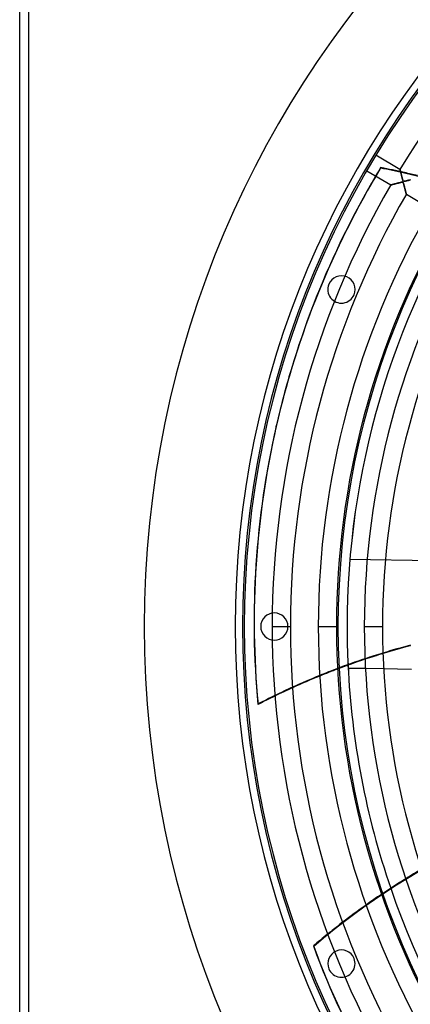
# Model space of a CAD drawing. Header units: millimetres. Extents: x -625 to 625, y -625 to 625.
# Tile 6 of 56: x -625 to -410, y -208 to 334. Entities that reach past the tile are written whole.
import ezdxf

# ---------------------------------------------------------------- set-up
doc = ezdxf.new("R2010")
doc.units = ezdxf.units.MM
doc.layers.add('HIDDEN', color=7, linetype='Continuous')
doc.layers.add('THICK', color=7, linetype='Continuous')

msp = doc.modelspace()

# ---------------------------------------------------------------- linework, layer by layer
at = {"layer": 'HIDDEN'}
for p, q in [((-620, -620), (-620, 620)), ((-426.53, 252.75), (-426.6, 252.44)), ((-415.9, 251.77), (-415.89, 251.75)), ((-415.89, 251.75), (-415.88, 251.7)), ((-415.88, 251.7), (-415.86, 251.62)), ((-415.86, 251.62), (-415.83, 251.5)), ((-415.83, 251.5), (-415.79, 251.36)), ((-415.79, 251.36), (-415.75, 251.19)), ((-415.75, 251.19), (-415.7, 250.99)), ((-415.7, 250.99), (-415.64, 250.78)), ((-415.64, 250.78), (-415.58, 250.54)), ((-415.58, 250.54), (-415.52, 250.29)), ((-415.52, 250.29), (-415.45, 250.02)), ((-415.45, 250.02), (-415.38, 249.74)), ((-415.38, 249.74), (-415.3, 249.44)), ((-415.3, 249.44), (-415.23, 249.14)), ((-413.43, 249.66), (-413.36, 249.97)), ((-417.71, 244.01), (-418.03, 243.93)), ((-417.38, 244.09), (-417.71, 244.01)), ((-417.04, 244.18), (-417.38, 244.09)), ((-416.7, 244.27), (-417.04, 244.18)), ((-416.36, 244.35), (-416.7, 244.27)), ((-416.04, 244.43), (-416.36, 244.35)), ((-415.74, 244.5), (-416.04, 244.43)), ((-415.47, 244.56), (-415.74, 244.5)), ((-415.23, 244.62), (-415.47, 244.56)), ((-415.23, 249.14), (-415.15, 248.83)), ((-415.02, 244.66), (-415.23, 244.62)), ((-415.15, 248.83), (-415.07, 248.51)), ((-415.07, 248.51), (-414.98, 248.19)), ((-414.85, 244.69), (-415.02, 244.66)), ((-414.98, 248.19), (-414.9, 247.87)), ((-414.9, 247.87), (-414.82, 247.55)), ((-414.7, 244.71), (-414.85, 244.69)), ((-414.82, 247.55), (-414.73, 247.23)), ((-414.73, 247.23), (-414.65, 246.91)), ((-414.58, 244.72), (-414.7, 244.71)), ((-414.65, 246.91), (-414.56, 246.6)), ((-414.48, 244.71), (-414.58, 244.72)), ((-414.56, 246.6), (-414.48, 246.3)), ((-414.48, 246.3), (-414.4, 246.03)), ((-414.39, 244.7), (-414.48, 244.71)), ((-414.4, 246.03), (-414.33, 245.8)), ((-414.32, 244.66), (-414.39, 244.7)), ((-414.33, 245.8), (-414.26, 245.61)), ((-414.26, 244.61), (-414.32, 244.66)), ((-414.26, 245.61), (-414.2, 245.46)), ((-414.2, 244.54), (-414.26, 244.61)), ((-414.2, 245.46), (-414.14, 245.35)), ((-414.15, 244.45), (-414.2, 244.54)), ((-414.1, 244.34), (-414.15, 244.45)), ((-414.14, 245.35), (-414.08, 245.27)), ((-414.05, 244.22), (-414.1, 244.34)), ((-414.08, 245.27), (-414.02, 245.22)), ((-414.01, 244.08), (-414.05, 244.22)), ((-414.02, 245.22), (-413.94, 245.18)), ((-413.96, 243.92), (-414.01, 244.08)), ((-413.94, 245.18), (-413.86, 245.16)), ((-413.86, 245.16), (-413.75, 245.16)), ((-413.75, 245.16), (-413.62, 245.17)), ((-413.62, 245.17), (-413.48, 245.18)), ((-413.48, 245.18), (-413.34, 245.21)), ((-413.34, 245.21), (-413.18, 245.24)), ((-413.18, 245.24), (-413, 245.28)), ((-413, 245.28), (-412.79, 245.33)), ((-412.79, 245.33), (-412.57, 245.38)), ((-412.57, 245.38), (-412.33, 245.44)), ((-412.33, 245.44), (-412.07, 245.5)), ((-412.07, 245.5), (-411.8, 245.56)), ((-411.8, 245.56), (-411.52, 245.63)), ((-411.52, 245.63), (-411.22, 245.71)), ((-411.22, 245.71), (-410.93, 245.78)), ((-410.93, 245.78), (-410.64, 245.85)), ((-410.64, 245.85), (-410.36, 245.92)), ((-410.36, 245.92), (-410.1, 245.99)), ((-420.97, 243.16), (-420.99, 243.16)), ((-420.94, 243.17), (-420.97, 243.16)), ((-420.88, 243.19), (-420.94, 243.17)), ((-420.79, 243.21), (-420.88, 243.19)), ((-420.69, 243.24), (-420.79, 243.21)), ((-420.57, 243.27), (-420.69, 243.24)), ((-420.43, 243.31), (-420.57, 243.27)), ((-420.26, 243.35), (-420.43, 243.31)), ((-420.08, 243.4), (-420.26, 243.35)), ((-419.88, 243.45), (-420.08, 243.4)), ((-419.67, 243.5), (-419.88, 243.45)), ((-419.43, 243.57), (-419.67, 243.5)), ((-419.18, 243.63), (-419.43, 243.57)), ((-418.91, 243.7), (-419.18, 243.63)), ((-418.63, 243.77), (-418.91, 243.7)), ((-418.34, 243.85), (-418.63, 243.77)), ((-418.03, 243.93), (-418.34, 243.85)), ((-413.9, 243.74), (-413.96, 243.92)), ((-413.85, 243.55), (-413.9, 243.74)), ((-413.79, 243.34), (-413.85, 243.55)), ((-413.73, 243.11), (-413.79, 243.34)), ((-413.66, 242.88), (-413.73, 243.11)), ((-413.6, 242.64), (-413.66, 242.88)), ((-413.53, 242.41), (-413.6, 242.64)), ((-413.47, 242.18), (-413.53, 242.41)), ((-413.41, 241.94), (-413.47, 242.18)), ((-413.35, 241.71), (-413.41, 241.94)), ((-413.29, 241.49), (-413.35, 241.71)), ((-413.23, 241.27), (-413.29, 241.49)), ((-413.17, 241.05), (-413.23, 241.27)), ((-413.12, 240.83), (-413.17, 241.05)), ((-413.06, 240.62), (-413.12, 240.83)), ((-413.01, 240.41), (-413.06, 240.62)), ((-412.96, 240.21), (-413.01, 240.41)), ((-412.9, 240.01), (-412.96, 240.21)), ((-412.85, 239.82), (-412.9, 240.01)), ((-412.8, 239.64), (-412.85, 239.82)), ((-412.76, 239.46), (-412.8, 239.64)), ((-412.71, 239.29), (-412.76, 239.46)), ((-412.67, 239.12), (-412.71, 239.29)), ((-412.63, 238.97), (-412.67, 239.12)), ((-412.59, 238.83), (-412.63, 238.97)), ((-412.56, 238.69), (-412.59, 238.83)), ((-412.52, 238.57), (-412.56, 238.69)), ((-412.49, 238.46), (-412.52, 238.57)), ((-412.47, 238.36), (-412.49, 238.46)), ((-412.45, 238.28), (-412.47, 238.36)), ((-412.43, 238.21), (-412.45, 238.28)), ((-412.41, 238.15), (-412.43, 238.21)), ((-412.4, 238.11), (-412.41, 238.15)), ((-412.4, 238.09), (-412.4, 238.11)), ((-412.4, 238.08), (-412.4, 238.09)), ((-455.01, 188.47), (-455.01, 188.47)), ((-441.15, 182.73), (-441.15, 182.73)), ((-443.45, 36.97), (-443.45, 36.97)), ((-199.87, 33.14), (-443.45, 36.97)), ((-502.5, 0), (-502.5, 0)), ((-492.5, 0), (-492.5, 0)), ((-486.17, 0), (-476.19, 0)), ((-477.5, 0), (-477.5, 0)), ((-460.84, 0), (-450.86, 0)), ((-450, 0), (-450, 0)), ((-450, 0), (-450, 0)), ((-445, 0), (-445, 0)), ((-444.99, 0), (-444.99, 0)), ((-444.99, 0), (-444.99, 0)), ((-435.51, 0), (-425.54, 0)), ((-556.5, 0), (-556.5, 0)), ((-506.5, 0), (-506.5, 0)), ((-501.5, 0), (-501.5, 0)), ((-444.39, -23.02), (-444.39, -23.02)), ((-424.9, -23.33), (-434.9, -23.17)), ((-452.96, -167.57), (-453.16, -167.33)), ((-463.54, -175.89), (-463.35, -176.13)), ((-441.15, -182.73), (-441.15, -182.73)), ((-455.01, -188.47), (-455.01, -188.47))]:
    msp.add_line(p, q, dxfattribs=at)
for centre, radius, start, end in [((0, 0), 506.5, 0, 180), ((0, 0), 502.5, 0, 180), ((0, 0), 450, 0, 180), ((0, 0), 445, 147.4706, 180), ((0, 0), 444.99, 147.4703, 180), ((-448.08, 185.6), 7.5, 337.5, 157.5), ((-448.08, 185.6), 7.5, 157.5, 337.5), ((-485, 0), 7.5, 0, 180), ((0, 0), 506.5, 180, 0), ((-485, 0), 7.5, 180, 0), ((0, 0), 450, 180, 0), ((0, 0), 445, 180, 182.7395), ((0, 0), 444.99, 180, 182.7391), ((0, 0), 502.5, 180, 0), ((0, 0), 445, 198.8992, 234.168), ((0, 0), 444.99, 198.8989, 234.1676), ((-448.08, -185.6), 7.5, 22.5, 202.5), ((-448.08, -185.6), 7.5, 202.5, 22.5)]:
    msp.add_arc(centre, radius, start, end, dxfattribs=at)
for centre, major_axis, start_param, end_param in [((-0.07, -0.31), (483.92, -110.45), 2.827433, 3.141593), ((0, 0), (-483.92, 110.45), -0.314159, -0.303097), ((-502.48, -140.51), (395.04, -90.17), 1.570796, 1.604014), ((-502.41, -140.21), (-395.04, 90.17), -1.570796, -1.537579), ((-502.48, -140.51), (395.04, -90.17), 1.004743, 1.570796), ((-502.41, -140.21), (-395.04, 90.17), -1.588638, -1.570796), ((-303.93, -397.29), (-395.04, 90.17), -1.044719, -1.019069), ((-304, -397.6), (-395.04, 90.17), -1.044924, -1.019281), ((-303.93, -397.29), (-395.04, 90.17), -0.979338, -0.953293), ((-304, -397.6), (-395.04, 90.17), -0.97956, -0.953522), ((-303.93, -397.29), (-395.04, 90.17), -0.912902, -0.886395), ((-304, -397.6), (-395.04, 90.17), -0.913143, -0.886643), ((-203.44, -480.47), (316.8, 252.64), 1.004743, 1.570796), ((-203.63, -480.22), (-316.8, -252.64), -1.717983, -1.692749), ((-203.63, -480.22), (-316.8, -252.64), -1.653725, -1.628183), ((-203.44, -480.47), (316.8, 252.64), 1.570796, 1.604014), ((-203.63, -480.22), (-316.8, -252.64), -1.570796, -1.562725), ((-203.63, -480.22), (-316.8, -252.64), -1.588638, -1.570796), ((0.2, -0.24), (388.08, 309.48), 2.827433, 3.141593)]:
    msp.add_ellipse(centre, major_axis=major_axis, ratio=0.987688, start_param=start_param, end_param=end_param, dxfattribs=at)
at = {"layer": 'THICK'}
for p, q in [((-625, -620), (-625, 620)), ((-620, -620), (-620, 620)), ((-415.9, 251.77), (-429.1, 259.58)), ((-434.19, 250.97), (-420.99, 243.16)), ((-415.89, 251.76), (-415.9, 251.77)), ((-415.88, 251.72), (-415.89, 251.76)), ((-415.87, 251.66), (-415.88, 251.72)), ((-415.85, 251.58), (-415.87, 251.66)), ((-415.82, 251.47), (-415.85, 251.58)), ((-415.79, 251.35), (-415.82, 251.47)), ((-415.75, 251.21), (-415.79, 251.35)), ((-415.71, 251.05), (-415.75, 251.21)), ((-415.67, 250.86), (-415.71, 251.05)), ((-415.62, 250.67), (-415.67, 250.86)), ((-415.56, 250.45), (-415.62, 250.67)), ((-415.5, 250.21), (-415.56, 250.45)), ((-415.44, 249.96), (-415.5, 250.21)), ((-415.37, 249.69), (-415.44, 249.96)), ((-415.3, 249.41), (-415.37, 249.69)), ((-415.22, 249.12), (-415.3, 249.41)), ((-418.05, 243.92), (-417.73, 244)), ((-417.73, 244), (-417.41, 244.09)), ((-417.41, 244.09), (-417.09, 244.17)), ((-417.09, 244.17), (-416.76, 244.25)), ((-416.76, 244.25), (-416.44, 244.33)), ((-416.44, 244.33), (-416.12, 244.41)), ((-416.12, 244.41), (-415.81, 244.49)), ((-415.81, 244.49), (-415.51, 244.56)), ((-415.51, 244.56), (-415.24, 244.62)), ((-415.24, 244.62), (-415, 244.67)), ((-415.14, 248.81), (-415.22, 249.12)), ((-415.06, 248.49), (-415.14, 248.81)), ((-414.98, 248.16), (-415.06, 248.49)), ((-415, 244.67), (-414.8, 244.7)), ((-414.89, 247.82), (-414.98, 248.16)), ((-414.8, 247.48), (-414.89, 247.82)), ((-414.71, 247.14), (-414.8, 247.48)), ((-414.8, 244.7), (-414.64, 244.72)), ((-414.62, 246.82), (-414.71, 247.14)), ((-414.64, 244.72), (-414.52, 244.72)), ((-414.54, 246.53), (-414.62, 246.82)), ((-414.47, 246.26), (-414.54, 246.53)), ((-414.52, 244.72), (-414.42, 244.7)), ((-414.4, 246.02), (-414.47, 246.26)), ((-414.42, 244.7), (-414.34, 244.67)), ((-414.34, 245.82), (-414.4, 246.02)), ((-414.28, 245.65), (-414.34, 245.82)), ((-414.34, 244.67), (-414.27, 244.62)), ((-414.22, 245.51), (-414.28, 245.65)), ((-414.27, 244.62), (-414.21, 244.56)), ((-414.17, 245.4), (-414.22, 245.51)), ((-414.21, 244.56), (-414.16, 244.47)), ((-414.12, 245.32), (-414.17, 245.4)), ((-414.16, 244.47), (-414.1, 244.35)), ((-414.06, 245.25), (-414.12, 245.32)), ((-414.1, 244.35), (-414.05, 244.22)), ((-414, 245.21), (-414.06, 245.25)), ((-414.05, 244.22), (-414.01, 244.08)), ((-414.01, 244.08), (-413.96, 243.93)), ((-413.93, 245.18), (-414, 245.21)), ((-413.84, 245.16), (-413.93, 245.18)), ((-413.73, 245.16), (-413.84, 245.16)), ((-413.61, 245.17), (-413.73, 245.16)), ((-413.48, 245.18), (-413.61, 245.17)), ((-413.34, 245.21), (-413.48, 245.18)), ((-413.17, 245.24), (-413.34, 245.21)), ((-412.99, 245.28), (-413.17, 245.24)), ((-412.79, 245.33), (-412.99, 245.28)), ((-412.58, 245.38), (-412.79, 245.33)), ((-412.36, 245.43), (-412.58, 245.38)), ((-412.12, 245.49), (-412.36, 245.43)), ((-411.88, 245.54), (-412.12, 245.49)), ((-411.65, 245.6), (-411.88, 245.54)), ((-411.41, 245.66), (-411.65, 245.6)), ((-411.18, 245.72), (-411.41, 245.66)), ((-410.95, 245.77), (-411.18, 245.72)), ((-410.72, 245.83), (-410.95, 245.77)), ((-410.5, 245.89), (-410.72, 245.83)), ((-410.28, 245.94), (-410.5, 245.89)), ((-410.06, 246), (-410.28, 245.94)), ((-420.99, 243.16), (-420.97, 243.17)), ((-420.97, 243.17), (-420.92, 243.18)), ((-420.92, 243.18), (-420.84, 243.2)), ((-420.84, 243.2), (-420.72, 243.23)), ((-420.72, 243.23), (-420.58, 243.27)), ((-420.58, 243.27), (-420.41, 243.31)), ((-420.41, 243.31), (-420.21, 243.36)), ((-420.21, 243.36), (-420, 243.42)), ((-420, 243.42), (-419.76, 243.48)), ((-419.76, 243.48), (-419.51, 243.55)), ((-419.51, 243.55), (-419.24, 243.62)), ((-419.24, 243.62), (-418.96, 243.69)), ((-418.96, 243.69), (-418.66, 243.76)), ((-418.66, 243.76), (-418.36, 243.84)), ((-418.36, 243.84), (-418.05, 243.92)), ((-413.96, 243.93), (-413.9, 243.75)), ((-413.9, 243.75), (-413.85, 243.55)), ((-413.85, 243.55), (-413.78, 243.32)), ((-413.78, 243.32), (-413.72, 243.09)), ((-413.72, 243.09), (-413.65, 242.83)), ((-413.65, 242.83), (-413.58, 242.56)), ((-413.58, 242.56), (-413.5, 242.28)), ((-413.5, 242.28), (-413.42, 241.99)), ((-413.42, 241.99), (-413.35, 241.69)), ((-413.35, 241.69), (-413.27, 241.41)), ((-413.27, 241.41), (-413.2, 241.13)), ((-413.2, 241.13), (-413.13, 240.86)), ((-413.13, 240.86), (-413.06, 240.6)), ((-413.06, 240.6), (-412.99, 240.36)), ((-412.99, 240.36), (-412.93, 240.12)), ((-412.93, 240.12), (-412.87, 239.89)), ((-412.87, 239.89), (-412.81, 239.67)), ((-412.81, 239.67), (-412.76, 239.46)), ((-412.76, 239.46), (-412.71, 239.27)), ((-412.71, 239.27), (-412.66, 239.08)), ((-412.66, 239.08), (-412.61, 238.91)), ((-412.61, 238.91), (-412.57, 238.74)), ((-412.57, 238.74), (-412.53, 238.6)), ((-412.53, 238.6), (-412.5, 238.47)), ((-412.5, 238.47), (-412.47, 238.35)), ((-412.47, 238.35), (-412.44, 238.26)), ((-412.44, 238.26), (-412.42, 238.18)), ((-412.42, 238.18), (-412.41, 238.13)), ((-412.41, 238.13), (-412.4, 238.09)), ((-412.4, 238.09), (-412.4, 238.08)), ((-412.4, 238.08), (-399.19, 230.27)), ((-483.99, 110.15), (-483.92, 110.45)), ((-486.17, 0), (-476.19, 0)), ((-460.84, 0), (-450.86, 0)), ((-435.51, 0), (-425.54, 0)), ((-434.9, -23.17), (-444.39, -23.02)), ((-409.51, -23.57), (-424.9, -23.33)), ((-493.95, -42.65), (-494.02, -42.96))]:
    msp.add_line(p, q, dxfattribs=at)
for radius, start, end in [(556.5, 0, 180), (501.5, 0, 180), (486.17, 90.5893, 148.8107), (486.17, 149.9893, 180), (476.19, 150.0016, 180), (460.84, 150.0217, 180), (450.86, 150.0354, 180), (435.51, 150.0578, 180), (425.54, 150.0732, 180), (556.5, 180, 0), (501.5, 180, 0), (486.17, 180, 210.0107), (476.19, 180, 209.9984), (460.84, 180, 209.9783), (450.86, 180, 209.9646), (435.51, 180, 209.9422), (425.54, 180, 209.9268), (445, 182.7395, 198.8992), (444.99, 182.7391, 198.8989)]:
    msp.add_arc((0, 0), radius, start, end, dxfattribs=at)
for centre, major_axis, start_param, end_param in [((0, 0), (-483.92, 110.45), -0.303097, 0), ((-0.07, -0.31), (483.92, -110.45), 3.141593, 3.455752), ((0, 0), (-483.92, 110.45), 0, 0.314159), ((-303.93, -397.29), (-395.04, 90.17), -1.083891, -1.044719), ((-304, -397.6), (-395.04, 90.17), -1.084088, -1.044924), ((-303.93, -397.29), (-395.04, 90.17), -1.019069, -0.979338), ((-304, -397.6), (-395.04, 90.17), -1.019281, -0.97956), ((-303.93, -397.29), (-395.04, 90.17), -0.953293, -0.912902), ((-304, -397.6), (-395.04, 90.17), -0.953522, -0.913143), ((-304, -397.6), (-395.04, 90.17), -0.886643, -0.86064), ((-303.93, -397.29), (-395.04, 90.17), -0.886395, -0.86064), ((-203.63, -480.22), (-316.8, -252.64), -1.692749, -1.653725), ((-203.63, -480.22), (-316.8, -252.64), -1.628183, -1.588638), ((-203.63, -480.22), (-316.8, -252.64), -1.562725, -1.537579), ((0, 0), (-388.08, -309.48), -0.314159, -0.151035)]:
    msp.add_ellipse(centre, major_axis=major_axis, ratio=0.987688, start_param=start_param, end_param=end_param, dxfattribs=at)

doc.saveas('drawing.dxf')
